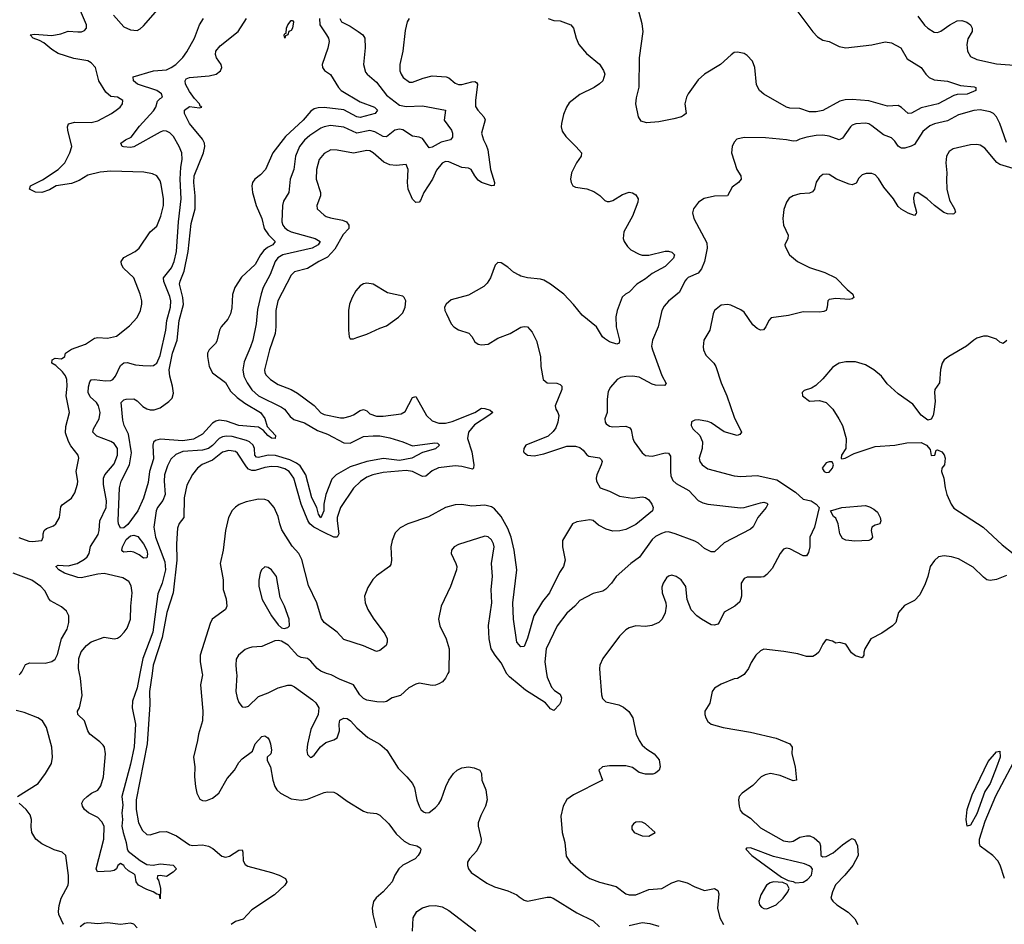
# Model space of a CAD drawing. Header units: inches. Extents: x 2143765 to 2212928, y 878963 to 1017374.
# Tile 192 of 256: x 2186955 to 2192957, y 958471 to 963982. Entities that reach past the tile are written whole.
import ezdxf

# ---------------------------------------------------------------- set-up
doc = ezdxf.new("R2010")
doc.units = ezdxf.units.IN
doc.header["$MEASUREMENT"] = 0
for name, color, linetype in [('C1985', 7, 'Continuous'), ('C1986', 7, 'Continuous'), ('C1995', 7, 'Continuous'), ('C1996', 7, 'Continuous')]:
    doc.layers.add(name, color=color, linetype=linetype)

msp = doc.modelspace()

# ---------------------------------------------------------------- linework, layer by layer
at = {"layer": 'C1985', "color": 5}
for points, elevation in [([(2186952, 959990), (2186959.8, 960000)], 380), ([(2187687.8, 960000), (2187670, 959911.8), (2187642.5, 959830), (2187640.5, 959790), (2187660.4, 959690), (2187651.6, 959551.6), (2187630, 959447.3), (2187578.2, 959250), (2187583.4, 959196.6), (2187576.9, 959150), (2187580.9, 959110), (2187577.7, 959070), (2187585.2, 959030), (2187604.2, 958970), (2187610.2, 958930.2), (2187616.9, 958916.9), (2187690, 958859.3), (2187730, 958836.2), (2187768.6, 958831.4), (2187810, 958840.5), (2187890, 958830.6), (2187911.3, 958810), (2187890, 958788), (2187850, 958762), (2187810, 958768), (2187794, 958766), (2187792, 958750), (2187801, 958741), (2187813.4, 958690), (2187810, 958626), (2187806, 958650), (2187790, 958654), (2187769.3, 958670), (2187730, 958682.8), (2187678.4, 958710), (2187665.2, 958730), (2187658, 958770), (2187650, 958779.6), (2187618, 958798), (2187596.3, 958816.3), (2187590, 958829), (2187570, 958842), (2187552, 958830), (2187544.7, 958810), (2187530, 958799), (2187510, 958794), (2187429.3, 958790), (2187420.9, 958810), (2187466.6, 958990), (2187469.2, 959070), (2187455.3, 959095.3), (2187430, 959121.5), (2187373.2, 959150), (2187349, 959170), (2187337.2, 959190), (2187332.7, 959210), (2187344.5, 959230), (2187365.1, 959250), (2187392.3, 959270), (2187430, 959288.9), (2187450, 959314.4), (2187465, 959370), (2187476.9, 959510), (2187471.3, 959550), (2187463.1, 959563.1), (2187443.5, 959583.5), (2187381.6, 959630), (2187369.7, 959650), (2187349.5, 959710), (2187309.2, 959750), (2187306.6, 959770), (2187319.3, 959790), (2187335.1, 959864.9), (2187324.5, 959970), (2187318.5, 960000)], 360), ([(2187761.5, 960000), (2187745.8, 959890), (2187747.7, 959810), (2187730.8, 959570), (2187665.3, 959230), (2187665.6, 959170), (2187679.8, 959090), (2187702.7, 959042.7), (2187730, 959017.7), (2187750, 959016.5), (2187806.3, 959033.7), (2187850, 959036.6), (2187910.1, 959010.1), (2187990, 958956.2), (2188010, 958952.2), (2188070, 958956.1), (2188106.6, 958946.6), (2188132.5, 958932.5), (2188186.3, 958886.3), (2188210, 958879.8), (2188233.2, 958886.8), (2188290, 958922.3), (2188310, 958924), (2188314.9, 958910), (2188317.5, 958857.5), (2188330, 958835.8), (2188344.8, 958824.8), (2188490, 958786.3), (2188537.3, 958770), (2188574.9, 958750), (2188582.4, 958730), (2188570.3, 958710), (2188508.7, 958650), (2188370, 958558.8), (2188317.3, 958502.7), (2188270, 958488), (2188243.6, 958470)], 380), ([(2188067.6, 960000), (2188069.4, 959990), (2188056.6, 959930), (2188070.2, 959770), (2188069.2, 959710), (2188044.7, 959630), (2188039.1, 959590), (2188014.4, 959490), (2188023.2, 959430), (2188020.2, 959370), (2188026, 959310), (2188034, 959270), (2188053.7, 959233.7), (2188070, 959224.7), (2188090, 959223.9), (2188130, 959239.7), (2188168.7, 959270), (2188220.3, 959359.7), (2188263.1, 959410), (2188290, 959457.7), (2188310, 959479.6), (2188374.6, 959525.4), (2188390, 959571.5), (2188430, 959614.9), (2188450, 959619.5), (2188466.9, 959606.9), (2188474.8, 959594.8), (2188483.9, 959570), (2188490, 959532), (2188485.3, 959510), (2188463.8, 959490), (2188463.9, 959470), (2188483.5, 959430), (2188498, 959350), (2188510.1, 959310.1), (2188522.4, 959290), (2188544.9, 959270), (2188610, 959235.6), (2188670, 959228.4), (2188710, 959233.4), (2188810, 959274.7), (2188830, 959279), (2188870, 959275.8), (2188890, 959266.7), (2188950, 959220.8), (2189050, 959160.9), (2189072.3, 959152.3), (2189130, 959146.3), (2189150, 959135.3), (2189203.9, 959083.9), (2189250, 959023.1), (2189298.5, 958978.5), (2189330, 958959), (2189376, 958950), (2189396.1, 958936.1), (2189399.5, 958930), (2189396.5, 958910), (2189383.7, 958890), (2189364.4, 958870), (2189289.3, 958830.7), (2189266.4, 958810), (2189242, 958770), (2189225.5, 958730), (2189170.4, 958670), (2189127.1, 958632.9), (2189110.4, 958610), (2189104.2, 958570), (2189107.2, 958530), (2189128.4, 958450)], 420), ([(2188277, 960000), (2188278, 959990), (2188271.8, 959890), (2188279.5, 959850), (2188290, 959822.8), (2188310, 959796.3), (2188330, 959794.9), (2188350, 959800.4), (2188410, 959858.7), (2188470, 959881.7), (2188530, 959912.6), (2188590, 959927.6), (2188610, 959927.2), (2188630, 959917.6), (2188739.7, 959839.7), (2188759.6, 959819.6), (2188777.3, 959790), (2188774.8, 959750), (2188730, 959659), (2188708.3, 959568.3), (2188704.9, 959530), (2188710, 959504.7), (2188716.8, 959496.8), (2188728.2, 959488.2), (2188734, 959490), (2188750, 959500.7), (2188788.1, 959551.9), (2188820.7, 959579.3), (2188870, 959595.5), (2188890, 959607.3), (2188904.5, 959650), (2188901.2, 959690), (2188906, 959714), (2188930, 959726.8), (2188950, 959724), (2188970.4, 959710.4), (2189010, 959667.3), (2189077.3, 959610), (2189150, 959567.7), (2189191.7, 959531.7), (2189262.4, 959422.4), (2189315.5, 959370), (2189348.9, 959328.9), (2189362.3, 959302.3), (2189376, 959230), (2189388.9, 959190), (2189400.4, 959170), (2189416.2, 959156.2), (2189430, 959150.4), (2189450, 959152.4), (2189490, 959183.7), (2189510, 959206), (2189524.2, 959230), (2189551.5, 959310), (2189571.5, 959350), (2189599.6, 959390), (2189622, 959410), (2189650, 959425.3), (2189690, 959430.3), (2189724.9, 959424.9), (2189758.8, 959410), (2189770.6, 959390), (2189770.8, 959350), (2189795.5, 959290), (2189804.4, 959230), (2189794.9, 959190), (2189765.8, 959134.2), (2189750.2, 959090), (2189749.1, 959069.1), (2189767.4, 958990), (2189765.7, 958970), (2189740.7, 958919.3), (2189695.8, 958870), (2189685.3, 958850), (2189683.7, 958830), (2189690.4, 958810), (2189707.2, 958787.2), (2189801.4, 958721.4), (2189850, 958698.9), (2189930, 958676), (2189984.9, 958650), (2190000, 958639.1)], 440), ([(2189565.5, 960000), (2189550.3, 959969.7), (2189531.5, 959948.5), (2189510, 959935.6), (2189490, 959927.8), (2189470, 959926.3), (2189390, 959939.8), (2189370, 959935.1), (2189327.3, 959912.7), (2189275.2, 959864.8), (2189224.7, 959850), (2189190.5, 959829.5), (2189174.9, 959825.1), (2189132.5, 959827.5), (2189070, 959837.6), (2189050, 959847.3), (2189028.7, 959868.7), (2188989.3, 959930), (2188904, 959964), (2188852.7, 959990), (2188825.1, 960000)], 440), ([(2190000, 959929.2), (2189939.7, 959979.7), (2189923, 960000)], 440), ([(2186942, 959250), (2187066.4, 959330), (2187112.1, 959390), (2187148.4, 959450), (2187154.3, 959490), (2187149.7, 959550), (2187118, 959670), (2187093.3, 959710), (2187065.6, 959730), (2186981.8, 959761.8), (2186933.4, 959773.4)], 380), ([(2187220.8, 958470), (2187194, 958530), (2187190.9, 958550), (2187195.2, 958584.8), (2187208.3, 958630), (2187249.3, 958709.3), (2187252.3, 958727.7), (2187251.9, 958768.1), (2187236.3, 958890), (2187212.7, 958910), (2187164.8, 958924.8), (2187090, 958961), (2187052.8, 958990), (2187028.6, 959030), (2187024.4, 959064.4), (2187026.2, 959110), (2187018, 959138), (2186994.3, 959170), (2186951, 959210)], 380), ([(2189348.4, 958430), (2189353.3, 958510), (2189375.1, 958550), (2189410, 958572.4), (2189450, 958583.1), (2189490, 958586.7), (2189530, 958577), (2189570, 958555.3), (2189734.4, 958430)], 420), ([(2187670, 958449.6), (2187650, 958471.9), (2187630, 958477.8), (2187569.3, 958470.7), (2187490, 958479.3), (2187430, 958474.2), (2187370, 958479.4), (2187350, 958475.7), (2187324.1, 958455.9)], 380)]:
    msp.add_lwpolyline(points, dxfattribs=dict(at, elevation=elevation))
at = {"layer": 'C1986', "color": 5}
for points, elevation in [([(2187526.4, 964010), (2187590, 963938.4), (2187630, 963919.5), (2187670, 963917.1), (2187690, 963926), (2187710, 963944.9), (2187810, 964059.5)], 380), ([(2186950, 960827.2), (2187010, 960806), (2187030, 960803.5), (2187089.2, 960810), (2187097.6, 960830), (2187097.4, 960850), (2187103.6, 960870), (2187118.2, 960881.8), (2187161.2, 960898.8), (2187175.8, 960910), (2187196.9, 960950), (2187205, 961015), (2187213, 961027), (2187270, 961066.7), (2187290, 961099.1), (2187307.7, 961152.3), (2187308.7, 961170), (2187298.5, 961230), (2187314.3, 961310), (2187311.2, 961330), (2187266.6, 961386.6), (2187252.2, 961412.2), (2187234.7, 961465.3), (2187235.7, 961504.3), (2187258.5, 961590), (2187238.7, 961690), (2187244.2, 961750), (2187241.1, 961790), (2187232.9, 961812.9), (2187216.4, 961836.4), (2187174.9, 961874.9), (2187149.7, 961890), (2187152, 961910), (2187170, 961920.3), (2187210, 961916.4), (2187229.4, 961930), (2187234.7, 961950), (2187270, 961974.3), (2187355.6, 962004.4), (2187410, 962041.3), (2187430, 962045.7), (2187490, 962041.8), (2187544.9, 962055.1), (2187623.2, 962116.8), (2187671.3, 962168.7), (2187690.8, 962210), (2187698.2, 962250), (2187698.2, 962270), (2187688.9, 962310), (2187650.7, 962410), (2187587.5, 962467.5), (2187576.1, 962490), (2187574.2, 962510), (2187590, 962532.6), (2187658.9, 962570), (2187682.6, 962590), (2187749.8, 962690.2), (2187790, 962723.8), (2187815.6, 962784.4), (2187830.4, 962849.6), (2187832.2, 962890), (2187817.3, 962977.3), (2187810, 962999.5), (2187791.3, 963030), (2187763.9, 963043.9), (2187712.4, 963052.4), (2187510, 963059.2), (2187446.2, 963053.8), (2187370, 963034.1), (2187317, 963003), (2187270, 962983.7), (2187177.1, 962970), (2187135.4, 962944.6), (2187090, 962929.9), (2187051.6, 962931.6), (2187014, 962950), (2187019.6, 962970), (2187092.7, 963007.3), (2187189.8, 963070), (2187230.7, 963110), (2187260.7, 963170), (2187271.8, 963210), (2187247.4, 963310), (2187245.4, 963330), (2187251.4, 963348.6), (2187290, 963357.7), (2187390, 963355.8), (2187430, 963365.8), (2187514, 963410), (2187542, 963430), (2187566.6, 963450), (2187580.9, 963470), (2187582.7, 963490), (2187550, 963509.4), (2187510, 963515.1), (2187479.6, 963539.6), (2187436.1, 963610), (2187417.3, 963690), (2187390, 963719.8), (2187370, 963730.6), (2187285.6, 963745.6), (2187190, 963777), (2187150, 963801), (2187101.7, 963841.7), (2187076.2, 963856.2), (2187036, 963870), (2187019, 963890), (2187045.7, 963894.3), (2187150, 963885), (2187205, 963895), (2187250, 963911.3), (2187310, 963907.2), (2187331.5, 963908.5), (2187350, 963915.8), (2187362, 963930), (2187362.3, 963950), (2187319.8, 964050)], 380), ([(2187318.5, 960000), (2187312.5, 960030), (2187315.2, 960090), (2187330, 960131.5), (2187360.9, 960170), (2187390, 960192.1), (2187470, 960219.6), (2187530, 960210.4), (2187550, 960214), (2187570, 960226), (2187592.4, 960250), (2187610, 960274.9), (2187631, 960330), (2187631.7, 960410), (2187641.1, 960490), (2187633.9, 960533.9), (2187619.2, 960559.2), (2187582.5, 960582.5), (2187470, 960607.9), (2187430, 960604), (2187330, 960582.5), (2187310, 960583.2), (2187228.3, 960610), (2187193, 960630), (2187175.6, 960650), (2187190, 960658.5), (2187250, 960654.2), (2187305.4, 960670), (2187350, 960696.3), (2187366.6, 960710), (2187378.5, 960730), (2187386.5, 960773.5), (2187433.2, 960846.8), (2187438.8, 960870), (2187442.2, 960930), (2187481.2, 961010), (2187483.6, 961050), (2187465.2, 961150), (2187465.4, 961190), (2187474.1, 961210), (2187530, 961277.3), (2187550.9, 961330), (2187549.9, 961370), (2187530, 961400.3), (2187510, 961413.4), (2187425.5, 961445.5), (2187401.4, 961470), (2187404.4, 961490), (2187439.5, 961550), (2187444.5, 961590), (2187435.7, 961630), (2187422.9, 961650), (2187384.4, 961684.4), (2187372, 961710), (2187373.7, 961746.3), (2187383.2, 961776.8), (2187390, 961787.7), (2187408.9, 961791.1), (2187478.3, 961781.7), (2187510, 961784.5), (2187521.6, 961790), (2187538.5, 961810), (2187570, 961875.5), (2187590, 961892.7), (2187610, 961893.2), (2187660.3, 961880.3), (2187705.3, 961874.7), (2187750, 961873.1), (2187770, 961875.3), (2187778.8, 961881.2), (2187790, 961890.4), (2187810, 961937.1), (2187846.1, 962090), (2187851.6, 962150), (2187873.5, 962230), (2187875.8, 962270), (2187870, 962295.3), (2187833.8, 962386.2), (2187832, 962410), (2187880.7, 962470), (2187896.7, 962510), (2187911.2, 962570), (2187921.8, 962750), (2187938.1, 962890), (2187932.3, 963010), (2187937, 963083), (2187945.6, 963130), (2187943.4, 963170), (2187927.4, 963210), (2187891.5, 963270), (2187870, 963292.1), (2187850, 963303.5), (2187830, 963304.1), (2187810, 963297.8), (2187650, 963207.9), (2187630, 963202.8), (2187587.4, 963207.4), (2187579.5, 963210), (2187571.6, 963230), (2187599.5, 963250), (2187634, 963266), (2187685.7, 963334.3), (2187770, 963426.3), (2187784, 963450), (2187794.9, 963485.1), (2187810, 963501.3), (2187826, 963510), (2187819.6, 963530), (2187789.8, 963549.8), (2187673.6, 963590), (2187648.7, 963610), (2187645.8, 963634.2), (2187770, 963670.2), (2187850, 963677.3), (2187878.7, 963690), (2187905.8, 963710), (2187950, 963752.3), (2187974.5, 963785.5), (2188020.7, 963870), (2188049.8, 963950), (2188075.8, 963990)], 360), ([(2188782.6, 963990), (2188783.5, 963950), (2188825.8, 963890), (2188836.9, 963870), (2188840.7, 963850), (2188832.3, 963807.7), (2188797.6, 963710), (2188800.5, 963690), (2188813.4, 963673.4), (2188850, 963647.2), (2188897.3, 963570), (2188914.7, 963550), (2189030, 963482.1), (2189118.2, 963450), (2189135.9, 963430), (2189121.1, 963410), (2189030, 963385.4), (2189009.3, 963389.3), (2188930, 963433.3), (2188810, 963447.5), (2188774, 963446), (2188750, 963439.6), (2188730, 963425.7), (2188682.3, 963370), (2188574.4, 963270), (2188498.2, 963170), (2188453.8, 963070), (2188422.7, 963037.3), (2188387.4, 963010), (2188374.3, 962990), (2188370.3, 962970), (2188374, 962930), (2188396.8, 962850), (2188431.5, 962770), (2188445.9, 962710), (2188471.4, 962671.4), (2188512.9, 962630), (2188498.7, 962610), (2188465, 962595), (2188443.1, 962576.9), (2188423, 962550), (2188391, 962490), (2188307.2, 962412.8), (2188266.7, 962350), (2188251.1, 962308.9), (2188247.7, 962227.7), (2188239.8, 962190), (2188223.1, 962156.9), (2188182.8, 962110), (2188173, 962090), (2188156.1, 962023.9), (2188149, 962010), (2188109, 961970), (2188099.7, 961950), (2188099.7, 961930), (2188108.8, 961870), (2188130, 961831.6), (2188210, 961771.2), (2188240, 961720), (2188280.7, 961680.7), (2188326.8, 961646.8), (2188423.5, 961590), (2188450, 961552.7), (2188464, 961504), (2188513.6, 961450), (2188512.2, 961430), (2188490, 961431.8), (2188466.3, 961450), (2188440.1, 961480.1), (2188410, 961499.1), (2188290.1, 961509.9), (2188215.8, 961535.8), (2188170, 961542), (2188150, 961536.8), (2188130, 961523.2), (2188070, 961456.3), (2188013.2, 961426.8), (2187950, 961416.2), (2187810, 961426), (2187781.5, 961418.5), (2187770.8, 961409.2), (2187765.8, 961390), (2187770, 961306), (2187746, 961230), (2187736.8, 961163.2), (2187710, 961066.6), (2187675.7, 960990), (2187613.8, 960906.2), (2187590, 960885.8), (2187570, 960884.5), (2187556.9, 960910), (2187554.9, 960930), (2187562.6, 961130), (2187574.2, 961170), (2187625, 961270), (2187636.9, 961343.1), (2187617.5, 961457.5), (2187592.2, 961510), (2187582.4, 961542.4), (2187572.3, 961650), (2187590, 961665.8), (2187602.7, 961670), (2187650, 961671.9), (2187670, 961661.1), (2187705.7, 961625.7), (2187730, 961610.7), (2187750, 961605), (2187774.7, 961605.3), (2187810, 961617), (2187863.3, 961656.7), (2187883.1, 961676.9), (2187893.1, 961706.9), (2187886.5, 961750), (2187869.7, 961809.7), (2187866.2, 961850), (2187886.8, 961950), (2187913.9, 962030), (2187927.6, 962150), (2187953.3, 962246.7), (2187949.2, 962290), (2187929.4, 962370), (2187932.4, 962390), (2187957.2, 962450), (2187980.8, 962570), (2188000.2, 962739.8), (2188024.7, 962830), (2188024.2, 962910), (2188015.4, 962990), (2188017.6, 963030), (2188074.4, 963170), (2188083.2, 963210), (2188081.1, 963230), (2188070, 963254.2), (2187989, 963350), (2187958.5, 963410), (2187959.3, 963430), (2187990, 963452.9), (2188050, 963445.7), (2188064, 963450), (2188055.6, 963455.6), (2188051.3, 963470), (2188021.1, 963501.1), (2187990, 963545.3), (2187966.4, 963590), (2187963.2, 963610), (2187970, 963620.9), (2187990, 963630.9), (2188110, 963639.2), (2188152.3, 963650), (2188179.6, 963670), (2188186, 963690), (2188182.4, 963710), (2188154.7, 963750), (2188148.3, 963770), (2188151.2, 963790), (2188176.3, 963823.7), (2188286.3, 963910), (2188336.9, 963990)], 340), ([(2188906.2, 963990), (2188917, 963970), (2188970, 963942.3), (2189018.3, 963910), (2189045.7, 963890), (2189057.7, 963870), (2189060.2, 963810), (2189050.2, 963710), (2189063.1, 963663.1), (2189072.2, 963650), (2189130, 963600.7), (2189190, 963522.9), (2189270, 963460.7), (2189310, 963452.3), (2189410, 963457.6), (2189550.9, 963430.9), (2189541.8, 963370), (2189586.7, 963310), (2189593.3, 963290), (2189593.4, 963266.6), (2189581.6, 963250), (2189523.5, 963236.5), (2189470, 963206.5), (2189450, 963201.7), (2189410, 963257.4), (2189390, 963265.9), (2189350, 963273), (2189290, 963311.7), (2189270, 963315.3), (2189241.3, 963310), (2189190, 963268.5), (2189170, 963269.8), (2189119.3, 963299.3), (2189090, 963307.7), (2189010, 963290.9), (2188930, 963327.5), (2188850, 963336.8), (2188810, 963329.9), (2188790, 963320.6), (2188722.7, 963277.3), (2188690, 963248.2), (2188660.1, 963210), (2188635.4, 963150), (2188625.5, 963070), (2188603.8, 963010), (2188595, 962930), (2188563.4, 962876.6), (2188556.1, 962850), (2188553, 962750), (2188558.6, 962730), (2188570, 962713.7), (2188590, 962699.8), (2188610.3, 962690), (2188755.8, 962650), (2188786.5, 962630), (2188775, 962610), (2188738.5, 962590), (2188559.7, 962550), (2188528.9, 962531.1), (2188512.8, 962510), (2188481, 962430), (2188439.8, 962350), (2188427.1, 962312.9), (2188404.4, 962215.6), (2188396.4, 962130), (2188375.3, 962030), (2188362.6, 961990), (2188322, 961898), (2188314.4, 961850), (2188321.7, 961810), (2188340.8, 961770), (2188370, 961727.8), (2188410, 961690.8), (2188550, 961622.4), (2188568.8, 961608.8), (2188603.9, 961563.9), (2188626.4, 961546.4), (2188690, 961526.4), (2188770, 961479.3), (2188830, 961457.5), (2188930, 961403.7), (2188970, 961401.4), (2189050, 961443.2), (2189110, 961447.6), (2189150, 961446), (2189210, 961434), (2189290.9, 961410.9), (2189350, 961385.2), (2189485.1, 961405.1), (2189502, 961402), (2189514.4, 961390), (2189490, 961368.2), (2189410, 961344.6), (2189345.5, 961310), (2189270, 961297), (2189172, 961308), (2189070, 961290.3), (2188970, 961258.4), (2188884, 961210), (2188856.5, 961183.5), (2188821.1, 961090), (2188807.8, 961030), (2188809.2, 960990), (2188790, 960948), (2188775.3, 960970), (2188765.7, 961010), (2188735.3, 961070), (2188699.2, 961210), (2188664, 961264), (2188641.3, 961281.3), (2188601.3, 961301.3), (2188513.2, 961326.8), (2188470, 961329.6), (2188410, 961314.2), (2188398, 961318), (2188388.4, 961328.4), (2188385.3, 961370), (2188376.9, 961390), (2188356, 961410), (2188338.2, 961418.2), (2188250, 961442.5), (2188215.9, 961444.1), (2188190, 961439.9), (2188170, 961429.9), (2188130, 961388.9), (2188105, 961370), (2188070, 961360.1), (2187948.4, 961351.6), (2187906.2, 961333.8), (2187875.8, 961304.2), (2187855, 961265), (2187838.3, 961210), (2187835.4, 961170), (2187842.1, 961090), (2187826.9, 961053.1), (2187794.3, 961010), (2187785.9, 960990), (2187772.4, 960890), (2187782.6, 960830), (2187838.7, 960678.7), (2187842.9, 960630), (2187824.1, 960550), (2187796.5, 960483.5), (2187767.2, 960250), (2187705.9, 960090), (2187687.8, 960000)], 360), ([(2189328.2, 963990), (2189316.4, 963970), (2189303.9, 963916.1), (2189291.1, 963790), (2189271.1, 963710), (2189272.4, 963670), (2189280.2, 963650), (2189293.1, 963630), (2189330, 963601.5), (2189350, 963600.7), (2189414.1, 963625.9), (2189470, 963639.3), (2189554.8, 963634.8), (2189570, 963628.9), (2189610, 963595.3), (2189630, 963586.5), (2189650, 963586.4), (2189710, 963603.5), (2189730, 963604.9), (2189738.8, 963598.8), (2189744.9, 963590), (2189732.7, 963490), (2189734.1, 963454.1), (2189746.7, 963430), (2189784.9, 963390), (2189791.5, 963371.5), (2189770.2, 963290), (2189781.6, 963250), (2189798.5, 963218.5), (2189808.3, 963188.3), (2189824.2, 963070), (2189848.9, 962991.1), (2189847, 962973), (2189830, 962969.2), (2189770, 962990.3), (2189750, 963003.5), (2189729, 963030), (2189706.6, 963070), (2189690, 963077), (2189650, 963082.4), (2189570, 963116.3), (2189550, 963117.3), (2189530, 963107.4), (2189494.8, 963065.2), (2189470.1, 963009.9), (2189417.8, 962930), (2189398.7, 962881.3), (2189390.3, 962869.7), (2189370, 962868.3), (2189350, 962889.7), (2189323.6, 962950), (2189318.5, 962990), (2189321.8, 963070), (2189310, 963100.7), (2189250, 963093.9), (2189210, 963097.2), (2189175, 963115), (2189110, 963171.5), (2189090, 963182.3), (2189070, 963185.5), (2188990, 963169.8), (2188890, 963188.2), (2188851, 963189), (2188810, 963167.3), (2188780.7, 963130), (2188763.8, 963070), (2188762.7, 963010), (2188789.1, 962930), (2188788, 962910), (2188766.4, 962850), (2188767.7, 962830), (2188810, 962790.3), (2188823.2, 962783.2), (2188850, 962774.2), (2188921.5, 962761.5), (2188946.7, 962750), (2188961.5, 962730), (2188960.3, 962710), (2188927, 962673), (2188875.3, 962584.7), (2188830, 962536.4), (2188779.1, 962510), (2188710, 962465.9), (2188630, 962445.4), (2188610, 962425.1), (2188528.9, 962270), (2188515.6, 962210), (2188516.8, 962110), (2188512.6, 962070), (2188476.8, 961970), (2188447, 961850), (2188449.3, 961830), (2188456.7, 961816.7), (2188484.4, 961790), (2188530, 961759.4), (2188608.6, 961728.6), (2188647.6, 961707.6), (2188750, 961631), (2188790, 961588.1), (2188810, 961576.8), (2188910, 961556.8), (2188930, 961556.6), (2188970, 961566.4), (2188990, 961574.2), (2189030, 961602), (2189050, 961607.1), (2189070, 961600.2), (2189090, 961580.2), (2189130, 961567), (2189170, 961566.4), (2189280, 961580), (2189304.4, 961595.6), (2189350, 961679.5), (2189370, 961686), (2189434.4, 961570), (2189470, 961539.2), (2189510, 961524.8), (2189550, 961523.9), (2189590, 961534.5), (2189729.8, 961590), (2189770, 961615.1), (2189790, 961613.5), (2189822.7, 961602.7), (2189838.9, 961590), (2189815.3, 961570), (2189726.2, 961513.8), (2189691.5, 961470), (2189684.2, 961430), (2189710.8, 961350), (2189723.1, 961270), (2189721.1, 961250), (2189715.2, 961244.8), (2189650, 961259.9), (2189610, 961264), (2189507.7, 961252.3), (2189470, 961234.2), (2189430, 961202), (2189410, 961198.6), (2189350, 961230.3), (2189310, 961236.2), (2189170, 961223), (2189108.2, 961210), (2189070, 961195), (2189031.9, 961168.1), (2188990, 961127.7), (2188910, 961009.7), (2188890.1, 960950), (2188889.2, 960930), (2188900.9, 960850), (2188890, 960828.9), (2188870, 960829.1), (2188810, 960857.5), (2188747, 960890), (2188722.4, 960910), (2188710.4, 960930.4), (2188671.3, 961031.3), (2188626.5, 961190), (2188596.7, 961230), (2188570, 961246.5), (2188530, 961257.2), (2188490, 961259.5), (2188450, 961254), (2188390, 961235.1), (2188370, 961235.4), (2188350, 961244), (2188337.3, 961257.3), (2188282.4, 961342.4), (2188270, 961351.7), (2188230, 961357.4), (2188190, 961347.3), (2188130, 961298.7), (2188067.2, 961272.8), (2188037.8, 961250), (2188008.5, 961211.5), (2187974.1, 961145.9), (2187956.8, 961070), (2187955.2, 960950), (2187927, 960913), (2187916.5, 960883.5), (2187909.6, 960790), (2187911.9, 960690), (2187889.7, 960490), (2187851.6, 960370), (2187822.2, 960217.8), (2187768.6, 960050), (2187761.5, 960000)], 380), ([(2190000, 962425.1), (2189964.2, 962444.2), (2189930, 962474.7), (2189890, 962500.7), (2189870, 962502.7), (2189852.7, 962487.3), (2189825.3, 962410), (2189803.6, 962376.4), (2189783.6, 962356.4), (2189690, 962304.7), (2189585.1, 962274.9), (2189554, 962250), (2189544.9, 962230), (2189546.9, 962210), (2189555.8, 962190), (2189585.4, 962130), (2189600.7, 962110), (2189630, 962093.1), (2189691.8, 962071.8), (2189710, 962052.4), (2189730, 962018.7), (2189750, 962006), (2189770, 962002.2), (2189810, 962005.5), (2189870, 962042), (2189944.5, 962070), (2190000, 962102.8)], 420), ([(2190000, 960174), (2189986, 960190), (2189963.9, 960330), (2189960.4, 960430), (2189984.3, 960630), (2189969.9, 960750.1), (2189949.6, 960830), (2189930, 960881.8), (2189890, 960956.1), (2189850, 961002.8), (2189830, 961015.4), (2189790, 961024.6), (2189710, 961018.3), (2189650, 961029), (2189610, 961025.8), (2189550.1, 961009.9), (2189445.9, 960954.1), (2189320.7, 960910), (2189273.7, 960886.3), (2189244.4, 960855.6), (2189224.9, 960810), (2189216.9, 960770), (2189221.5, 960690), (2189216.4, 960663.6), (2189208.2, 960650), (2189130, 960594.8), (2189107.7, 960572.3), (2189076.3, 960523.7), (2189057.5, 960470), (2189059.7, 960430), (2189076.3, 960390), (2189110, 960335.6), (2189181.1, 960241.1), (2189195.2, 960210), (2189195.2, 960190), (2189188.2, 960170), (2189150, 960138.8), (2189130, 960133.1), (2189050, 960167.7), (2188930, 960206), (2188890.8, 960250), (2188809.8, 960310), (2188793.9, 960333.9), (2188766.5, 960430), (2188714.3, 960534.3), (2188674.5, 960694.5), (2188655.5, 960730), (2188615.4, 960775.4), (2188553.6, 960873.6), (2188539.6, 960910), (2188530, 960956.3), (2188505, 961010), (2188470.9, 961050), (2188450, 961058.6), (2188410, 961060.2), (2188334.9, 961045.1), (2188292.2, 961027.8), (2188270, 961013), (2188250, 960991.2), (2188228.5, 960950), (2188210.2, 960870.2), (2188195.5, 960750), (2188176.6, 960670), (2188195.8, 960570), (2188195.6, 960510), (2188213.4, 960453.4), (2188216.9, 960410), (2188210, 960389.7), (2188127.9, 960330), (2188115.8, 960304.2), (2188054, 960110), (2188055.1, 960070), (2188067.6, 960000)], 420), ([(2189923, 960000), (2189921.6, 960001.6), (2189890, 960065.1), (2189853.3, 960110), (2189828.2, 960150), (2189816, 960210), (2189812.4, 960292.4), (2189833, 960430), (2189828.9, 960510), (2189835.9, 960590), (2189830.7, 960670), (2189846.8, 960770), (2189843.1, 960790), (2189830, 960814.3), (2189810, 960832.3), (2189790, 960836.4), (2189630, 960785.1), (2189604, 960770), (2189587.7, 960750), (2189584.9, 960730), (2189613.4, 960670), (2189619.1, 960650), (2189618, 960630), (2189580.4, 960530), (2189523.1, 960410), (2189507.7, 960330), (2189516.2, 960290), (2189554.9, 960210), (2189572, 960150), (2189570.5, 960010), (2189565.5, 960000)], 440), ([(2186959.8, 960000), (2186967.6, 960010), (2186990, 960053.7), (2187016.2, 960063.8), (2187110, 960061.1), (2187150, 960071.7), (2187170, 960085.6), (2187186, 960114), (2187210.5, 960209.5), (2187243.7, 960270), (2187255.2, 960310), (2187254.6, 960350), (2187239.3, 960379.3), (2187210, 960404.4), (2187142.2, 960442.2), (2187130, 960458), (2187110, 960501.6), (2187084.4, 960530), (2187028.1, 960568.1), (2186915.6, 960610)], 380), ([(2188825.1, 960000), (2188790, 960012.8), (2188768.7, 960028.7), (2188730, 960074.5), (2188710, 960089.5), (2188670, 960097), (2188650, 960106.6), (2188591.3, 960171.3), (2188550, 960195.1), (2188530, 960200.9), (2188510, 960198), (2188430, 960162.9), (2188370, 960159.6), (2188350, 960154), (2188330, 960144.5), (2188289.1, 960110.9), (2188273.5, 960086.5), (2188271.7, 960050), (2188277, 960000)], 440)]:
    msp.add_lwpolyline(points, dxfattribs=dict(at, elevation=elevation))
for points, elevation in [([(2188570, 963868.7), (2188567.2, 963887.2), (2188570, 963898), (2188579, 963901), (2188581.6, 963930), (2188589.7, 963950), (2188610, 963977.3), (2188618, 963978), (2188624.7, 963970), (2188618, 963930), (2188610, 963917), (2188596, 963910), (2188590, 963889.3), (2188575.3, 963884.7)], 320), ([(2189070, 962376), (2189050, 962372.3), (2189030, 962360.5), (2189003.6, 962330), (2188981.5, 962290), (2188964.4, 962250), (2188958, 962210), (2188958.9, 962090), (2188963.8, 962050), (2188970, 962038.8), (2188990, 962038), (2189010, 962045.3), (2189070, 962065.7), (2189150, 962103.7), (2189190, 962117), (2189264.5, 962170), (2189290, 962196.3), (2189304.2, 962230), (2189309.5, 962270), (2189299.3, 962290), (2189290, 962297), (2189197.3, 962317.3), (2189110, 962371.1)], 420), ([(2187710, 960702.6), (2187682.8, 960722.8), (2187650, 960738.7), (2187630, 960741.4), (2187590, 960737.4), (2187582.4, 960742.4), (2187577.4, 960750), (2187582, 960770), (2187603.7, 960816.3), (2187630, 960836.9), (2187650, 960841.3), (2187674.3, 960834.3), (2187708.4, 960790), (2187729.1, 960750), (2187732.9, 960727.1), (2187730, 960703.7)], 340), ([(2188450, 960649.4), (2188428.4, 960630), (2188420.3, 960610), (2188413, 960567), (2188411.8, 960530), (2188433.4, 960450), (2188488.7, 960350), (2188530, 960294.9), (2188550, 960277.6), (2188566.8, 960273.2), (2188590, 960279.1), (2188598.4, 960290), (2188598, 960330), (2188568, 960410), (2188541.6, 960461.6), (2188519.1, 960590), (2188490, 960631.5), (2188470, 960645.1)], 440)]:
    msp.add_lwpolyline(points, close=True, dxfattribs=dict(at, elevation=elevation))
at = {"layer": 'C1995', "color": 5}
for points, elevation in [([(2190166.2, 960000), (2190170, 959976.3), (2190196, 959916), (2190215.3, 959895.3), (2190250, 959873.7), (2190258.4, 959850), (2190253.9, 959826.1), (2190244.9, 959810), (2190210, 959774.2), (2190190, 959784.5), (2190159.7, 959819.7), (2190037.7, 959897.7), (2190000, 959929.2)], 440), ([(2190491.2, 960000), (2190501.3, 959870), (2190506.9, 959846.9), (2190527.4, 959827.4), (2190607.3, 959807.3), (2190634.9, 959794.9), (2190668.6, 959768.6), (2190692.4, 959730), (2190713.4, 959630), (2190730.2, 959590.2), (2190750, 959562), (2190778, 959538), (2190822.8, 959510), (2190853.3, 959473.3), (2190859.5, 959430), (2190852.2, 959410), (2190830, 959391.3), (2190814.3, 959385.7), (2190770, 959385.3), (2190730, 959395.8), (2190690, 959425.6), (2190650, 959436.8), (2190550, 959436.1), (2190506.8, 959430), (2190484.9, 959410), (2190507.3, 959350), (2190330, 959259.6), (2190290, 959231.8), (2190267, 959190), (2190254, 959130), (2190262, 959030), (2190277.6, 958970), (2190286.3, 958886.3), (2190310.4, 958850), (2190406.2, 958766.2), (2190431, 958751), (2190488.4, 958728.4), (2190590, 958701.7), (2190650, 958657.6), (2190670.3, 958650.3), (2190710, 958651.4), (2190790, 958684), (2190870, 958690.2), (2190930, 958723.2), (2190970, 958738.3), (2191024.2, 958724.2), (2191070, 958699.3), (2191130, 958676.4), (2191191, 958690), (2191210, 958677.3), (2191216.5, 958656.5), (2191209.1, 958570), (2191222.4, 958510), (2191244.6, 958470)], 460), ([(2191375.5, 960000), (2191370, 959992.3), (2191330, 959969.4), (2191310, 959966.6), (2191230, 959935.1), (2191190.8, 959910), (2191176.3, 959890), (2191161.1, 959818.9), (2191130.6, 959769.4), (2191130.6, 959750), (2191138, 959730), (2191150, 959707.3), (2191170, 959690.6), (2191242, 959670), (2191410, 959641.6), (2191566.2, 959606.2), (2191650, 959570.6), (2191662.8, 959550), (2191660.7, 959510), (2191682.8, 959430), (2191690.5, 959349.5), (2191670, 959346), (2191590, 959377.6), (2191530.5, 959389.5), (2191498.3, 959381.7), (2191474.8, 959370), (2191422.9, 959317.1), (2191358.8, 959270), (2191341, 959250), (2191336, 959230), (2191341, 959190), (2191347.1, 959167.1), (2191358, 959150), (2191410, 959117.3), (2191470, 959058), (2191610, 958978.9), (2191650, 958973.4), (2191670, 958978.7), (2191710, 959001.6), (2191750, 959010.8), (2191770.8, 959010.8), (2191798.5, 958998.5), (2191830.6, 958970), (2191836.3, 958950), (2191838.8, 958890), (2191850, 958882), (2191870, 958883.7), (2191913.4, 958906.6), (2191970, 958956), (2192010, 958984), (2192030, 958993.4), (2192045.4, 958985.4), (2192061, 958950), (2192066.8, 958890), (2192032.4, 958830), (2191983.9, 958770), (2191927.7, 958712.3), (2191908.7, 958670), (2191898.7, 958630), (2191911.4, 958611.4), (2191935.5, 958590), (2192004.4, 958544.4), (2192044.7, 958504.7), (2192063, 958470)], 480), ([(2192957, 958750), (2192931.3, 958831.3), (2192917.7, 958857.7), (2192887, 958890), (2192810, 958947), (2192804.9, 958964.9), (2192805.7, 958990), (2192840.1, 959099.9), (2192906, 959254), (2193050, 959526)], 480), ([(2190000, 958639.1), (2190030, 958617.6), (2190050, 958612), (2190170, 958636), (2190190, 958636), (2190206.8, 958630), (2190350, 958540.3), (2190450, 958491.5), (2190490, 958456.5)], 440), ([(2190670, 958463.5), (2190750, 958481.9), (2190796.1, 958476.1), (2190850, 958459.6)], 440)]:
    msp.add_lwpolyline(points, dxfattribs=dict(at, elevation=elevation))
at = {"layer": 'C1995', "color": 5, "elevation": 480}
for points in [[(2192730, 959069), (2192723.6, 959110), (2192729.5, 959170), (2192760.1, 959259.9), (2192857.5, 959462.5), (2192910, 959522), (2192930, 959526), (2192931.9, 959490), (2192910, 959427.6), (2192870.1, 959330), (2192839, 959281), (2192790, 959144.2), (2192750, 959074.5)], [(2190730, 959095.6), (2190710, 959093.6), (2190695.9, 959084.1), (2190686.8, 959070), (2190686, 959050), (2190701, 959030), (2190750, 959010.7), (2190790, 959008), (2190828, 959030), (2190770, 959082.7), (2190750, 959093.6)], [(2191410, 958936.1), (2191384.2, 958935.8), (2191382, 958930), (2191418.4, 958890), (2191598.2, 958758.2), (2191638.3, 958738.3), (2191670, 958731.6), (2191684.1, 958724.1), (2191730, 958728.5), (2191756.8, 958743.2), (2191781.5, 958770), (2191787.8, 958807.8), (2191780.3, 958820.3), (2191768, 958828), (2191739.3, 958839.3), (2191550, 958884.9)], [(2191550, 958729.7), (2191530, 958724.7), (2191506.7, 958710), (2191472.4, 958650), (2191460.4, 958610), (2191463.8, 958590), (2191475.6, 958575.6), (2191490, 958566.7), (2191510, 958565.7), (2191565.1, 958590), (2191608, 958630), (2191636.3, 958670), (2191644.5, 958690), (2191633.6, 958713.6), (2191606.2, 958726.2)]]:
    msp.add_lwpolyline(points, close=True, dxfattribs=at)
at = {"layer": 'C1996', "color": 5}
for points, elevation in [([(2191698.9, 964030), (2191790, 963908.9), (2191818.4, 963878.4), (2191850, 963857.1), (2191890, 963848.4), (2191950, 963819.6), (2191990, 963810.2), (2192150, 963828.4), (2192230, 963848.2), (2192270, 963842), (2192326.4, 963810), (2192364.6, 963744.6), (2192450, 963691.7), (2192478.7, 963650), (2192498.4, 963630), (2192530, 963616.5), (2192610, 963607.3), (2192690, 963581.6), (2192773.4, 963573.4), (2192784, 963570), (2192783, 963550), (2192730, 963528.9), (2192670, 963526.1), (2192650, 963520.4), (2192553.4, 963470), (2192450, 963445.9), (2192390, 963412.9), (2192370, 963411.1), (2192330, 963447.4), (2192310, 963458.4), (2192244.4, 963455.6), (2192130, 963487.4), (2192030, 963496), (2191986.6, 963493.4), (2191954.3, 963485.7), (2191850, 963429.3), (2191810, 963420.5), (2191770, 963421.3), (2191710, 963441), (2191650, 963443), (2191630, 963448.4), (2191490, 963527.5), (2191465.4, 963550), (2191445.2, 963585.2), (2191436.9, 963690), (2191421.1, 963730), (2191390, 963763.7), (2191370, 963775.4), (2191330, 963784.4), (2191310, 963781.3), (2191291.1, 963768.9), (2191227.2, 963710), (2191130, 963649.8), (2191090, 963615.3), (2191030, 963531.1), (2191020.2, 963510), (2191009.4, 963470), (2191016.5, 963410), (2191001.9, 963398.1), (2190988.5, 963390), (2190942.3, 963377.7), (2190850, 963360.4), (2190774.7, 963354.7), (2190743.9, 963363.9), (2190727.2, 963390), (2190710.5, 963470), (2190714.1, 963505.9), (2190730.7, 963570.7), (2190732.4, 963750), (2190756.1, 963910), (2190750, 963957.2), (2190717.7, 964070)], 420), ([(2192430, 964004.4), (2192470, 963948), (2192490, 963930.5), (2192530, 963906.7), (2192550, 963904.9), (2192570, 963912.2), (2192625.1, 963950), (2192670, 963974.3), (2192696.9, 963976.9), (2192727.7, 963967.7), (2192750.2, 963950.2), (2192761.3, 963930), (2192760.3, 963910), (2192734.8, 963865.2), (2192728.2, 963831.8), (2192732.6, 963790), (2192750, 963757), (2192790, 963739), (2192910, 963713.6), (2193043.7, 963703.7)], 440), ([(2190176, 963990), (2190210, 963978), (2190250, 963974.4), (2190314.9, 963950), (2190330.2, 963930.2), (2190346.3, 963870), (2190363.1, 963830), (2190410, 963775.3), (2190490, 963710.4), (2190513.1, 963673.1), (2190521.1, 963650), (2190510.4, 963610), (2190489.1, 963590.9), (2190457.3, 963570), (2190370, 963526.6), (2190304.6, 963475.4), (2190287, 963450), (2190270, 963404), (2190257.6, 963350), (2190256.4, 963330), (2190262, 963302), (2190283, 963270), (2190347.8, 963207.8), (2190378.4, 963170), (2190377.6, 963150), (2190348.7, 963110), (2190318.3, 963050), (2190311.6, 963010), (2190316, 962990), (2190327.2, 962970), (2190342, 962962), (2190410.9, 962950.9), (2190454.5, 962934.5), (2190491.4, 962911.4), (2190521.5, 962881.5), (2190535.3, 962875.3), (2190550, 962873.7), (2190570, 962880.3), (2190630, 962917.4), (2190670, 962932), (2190690, 962928.2), (2190710, 962915.5), (2190724.4, 962890), (2190723.1, 962870), (2190690, 962784.5), (2190637.3, 962690), (2190632.6, 962650), (2190639.6, 962630), (2190660.5, 962600.5), (2190681, 962581), (2190730, 962554.3), (2190750, 962548.4), (2190790, 962548.5), (2190890, 962571.5), (2190910, 962571.8), (2190930, 962564.9), (2190946.4, 962550), (2190940.3, 962530), (2190890, 962478.5), (2190810, 962436.8), (2190770, 962403.7), (2190716, 962370), (2190670, 962322), (2190647.3, 962310), (2190627.7, 962292.3), (2190595.8, 962210), (2190588.9, 962171.1), (2190590.8, 962110), (2190610.2, 962029.8), (2190608.6, 962011.4), (2190594.1, 962005.9), (2190550, 962019.2), (2190519.4, 962039.4), (2190508.3, 962050), (2190470, 962110.8), (2190383, 962183), (2190330, 962248), (2190271.2, 962310), (2190190, 962371.9), (2190150, 962396.1), (2190130, 962401.5), (2190050, 962409.8), (2190010, 962419.8), (2190000, 962425.1)], 420), ([(2192970, 963234.8), (2192930, 963349.8), (2192910, 963390.8), (2192891.2, 963411.2), (2192870, 963421.3), (2192810, 963432.8), (2192770, 963428.2), (2192678.5, 963401.5), (2192610, 963365), (2192531.9, 963348.1), (2192503.6, 963336.4), (2192459.1, 963300.9), (2192410, 963221.7), (2192389.4, 963210.6), (2192350, 963200.3), (2192330, 963198.8), (2192322.7, 963202.7), (2192310, 963212.3), (2192290, 963242.7), (2192270, 963261.8), (2192220.5, 963280.5), (2192150, 963335.6), (2192130, 963347.3), (2192110, 963351.9), (2192052.6, 963347.4), (2192030, 963338.9), (2192018.4, 963330), (2191970, 963260.7), (2191950, 963251.2), (2191890, 963273.5), (2191850, 963278.5), (2191810, 963276.8), (2191753.4, 963266.6), (2191710, 963254.7), (2191690, 963244.2), (2191670, 963241.3), (2191630, 963249.6), (2191501.7, 963261.7), (2191370, 963264.5), (2191326, 963254), (2191310, 963235.3), (2191297.3, 963210), (2191294, 963170), (2191325.5, 963070), (2191350.4, 963030), (2191353, 963010), (2191337.3, 962990), (2191298, 962962), (2191270.3, 962909.7), (2191190, 962908), (2191127.3, 962892.7), (2191093.4, 962870), (2191062, 962830), (2191055.5, 962804.5), (2191063.7, 962770), (2191142.9, 962622.9), (2191144.7, 962590), (2191129.2, 962510), (2191110, 962463.5), (2191090, 962437.1), (2191030, 962410.7), (2191018.9, 962401.1), (2191008.5, 962390), (2190977.1, 962322.9), (2190910, 962268.2), (2190883.6, 962236.4), (2190869.2, 962210), (2190846.3, 962110), (2190811.6, 962030), (2190806.9, 961993.1), (2190812.4, 961970), (2190870, 961815.5), (2190894.6, 961765.4), (2190885.5, 961754.5), (2190830, 961755.6), (2190810, 961761.4), (2190730, 961803.7), (2190690, 961810.8), (2190650, 961808.2), (2190618.3, 961801.7), (2190597.3, 961790), (2190556.7, 961743.3), (2190542.8, 961717.2), (2190534.9, 961670), (2190534.9, 961590), (2190522.4, 961550), (2190524.4, 961530), (2190530, 961520.7), (2190550, 961505.7), (2190570, 961502.7), (2190650, 961506.5), (2190674.8, 961494.8), (2190682.7, 961482.7), (2190691.4, 961430), (2190699.6, 961410), (2190750, 961343.7), (2190770, 961327.4), (2190810, 961322.6), (2190890, 961343.2), (2190910, 961341.2), (2190922.3, 961322.3), (2190920.9, 961230), (2190924.3, 961204.3), (2190935.5, 961175.5), (2190955.9, 961155.9), (2191033.9, 961113.9), (2191090, 961052.7), (2191118.2, 961038.2), (2191150.2, 961030.2), (2191347.9, 961007.9), (2191370, 961010.2), (2191470, 961039.3), (2191490, 961042.4), (2191510, 961035.8), (2191514.6, 961030), (2191506, 961010), (2191454.9, 960950), (2191426.6, 960893.4), (2191410, 960878.7), (2191250, 960795.6), (2191190, 960740.9), (2191179.9, 960740.1), (2191170, 960739.5), (2191130, 960760.5), (2191092.9, 960792.9), (2191070, 960805.3), (2190950, 960850.9), (2190910, 960861.8), (2190890, 960860.8), (2190867.3, 960852.7), (2190830, 960833.1), (2190810, 960815.4), (2190732.1, 960707.9), (2190680.3, 960670), (2190590.6, 960590), (2190563, 960550), (2190527.6, 960512.4), (2190510, 960501.6), (2190450, 960487), (2190370, 960443.7), (2190339.5, 960410), (2190290, 960366.9), (2190231.3, 960290), (2190163.2, 960150), (2190155.1, 960070), (2190166.2, 960000)], 440), ([(2193010, 963075.4), (2192930, 963100.7), (2192911.1, 963111.1), (2192839, 963199), (2192810, 963218), (2192790, 963222), (2192750, 963219.3), (2192644.7, 963195.3), (2192621.3, 963178.7), (2192604.9, 963150), (2192599.6, 963110), (2192606.3, 963050), (2192603.6, 963010), (2192607.3, 962950), (2192622.4, 962882.4), (2192653.4, 962830), (2192658.7, 962810), (2192650, 962798.4), (2192643.1, 962796.9), (2192610, 962799.1), (2192588.1, 962808.1), (2192531.6, 962850), (2192487.3, 962890), (2192430, 962929.4), (2192410, 962924), (2192402.3, 962897.7), (2192404.2, 962870), (2192420.5, 962810), (2192418.8, 962801.2), (2192410, 962789.4), (2192370, 962803.9), (2192328.1, 962828.1), (2192310, 962844.4), (2192280.7, 962890), (2192222.3, 962962.3), (2192190, 963015.6), (2192170, 963037.6), (2192150, 963045.1), (2192115.2, 963044.8), (2192090, 963036), (2192070, 963017.2), (2192052.8, 962987.2), (2192030, 962976.9), (2192010, 962980.5), (2191934, 963010), (2191890, 963038), (2191870, 963042), (2191850, 963038.4), (2191830, 963022.7), (2191810, 962993.2), (2191799.3, 962950), (2191786.9, 962933.1), (2191770, 962926.3), (2191710, 962920.5), (2191670, 962909.6), (2191645.5, 962894.5), (2191628.4, 962870), (2191613.3, 962826.7), (2191607.2, 962770), (2191610.4, 962730), (2191639.3, 962670), (2191636.3, 962650), (2191619.1, 962610), (2191621.1, 962601.1), (2191647.3, 962550), (2191696.3, 962510), (2191770, 962472), (2191862.6, 962442.6), (2191930.4, 962410), (2191999.1, 962339.1), (2192033.4, 962310), (2192038.8, 962290), (2192030, 962281.2), (2192010, 962277), (2191930, 962284.5), (2191890, 962277.2), (2191881, 962270), (2191877.3, 962230), (2191870.8, 962210), (2191855.8, 962204.2), (2191830, 962199.7), (2191730, 962203.1), (2191640.7, 962179.3), (2191534.7, 962165.3), (2191520.4, 962150), (2191503.8, 962110), (2191488.2, 962091.8), (2191470, 962091.5), (2191450, 962100.5), (2191424.1, 962124.1), (2191370, 962199.7), (2191350, 962214), (2191290, 962242.7), (2191270, 962247.1), (2191230, 962242.4), (2191190.4, 962210), (2191181.3, 962190), (2191161.3, 962090), (2191126, 962030), (2191120.5, 961990), (2191123, 961970), (2191138, 961938), (2191186.8, 961890), (2191198, 961870), (2191230.4, 961770), (2191264.6, 961690), (2191310, 961560.7), (2191355.5, 961470), (2191345.5, 961454.5), (2191328.7, 961450), (2191250, 961472.3), (2191170, 961526), (2191150, 961534.7), (2191090, 961543.7), (2191070, 961542.7), (2191050, 961533.2), (2191047.3, 961510), (2191057.3, 961490), (2191100.7, 961450), (2191117.1, 961410), (2191114.4, 961370), (2191097, 961310), (2191100.3, 961290), (2191114.4, 961270), (2191150, 961245.5), (2191310, 961202.8), (2191350, 961198.6), (2191450, 961204.7), (2191570, 961178), (2191683.6, 961103.6), (2191730, 961061.6), (2191779.1, 961050), (2191810.6, 961030), (2191827.3, 961010), (2191799.1, 960890), (2191770.4, 960830), (2191770.3, 960770), (2191763.1, 960736.9), (2191750, 960716), (2191730, 960716.2), (2191650, 960758.3), (2191630, 960763.5), (2191610, 960756.9), (2191590.3, 960730), (2191540.8, 960639.2), (2191510, 960601.3), (2191490, 960588.3), (2191474.8, 960585.2), (2191390, 960585.7), (2191370, 960576.9), (2191351.7, 960550), (2191354.9, 960470), (2191344.4, 960435.6), (2191314.9, 960410), (2191250, 960373), (2191218.7, 960310), (2191210, 960300.5), (2191190, 960293), (2191170, 960295.8), (2191110, 960329.8), (2191083, 960350), (2191047.2, 960387.2), (2191023.5, 960450), (2191015.6, 960530), (2190987, 960570), (2190957.2, 960590), (2190930, 960597.6), (2190910, 960592), (2190898.5, 960581.5), (2190877.1, 960550), (2190870, 960526), (2190870.6, 960490), (2190893.4, 960430), (2190896.3, 960410), (2190890, 960368), (2190870.8, 960330), (2190850, 960309.3), (2190808.5, 960291.5), (2190770, 960285.6), (2190710, 960289.7), (2190670, 960278.3), (2190650, 960265.1), (2190610, 960226), (2190509.3, 960090.7), (2190490.3, 960050), (2190488.9, 960030), (2190491.2, 960000)], 460), ([(2190000, 962102.8), (2190010, 962108.7), (2190030, 962114), (2190050.3, 962110.3), (2190078.2, 962078.2), (2190105.9, 962025.9), (2190129.1, 961930), (2190131.6, 961870), (2190146.4, 961790), (2190170.2, 961770.2), (2190230, 961767.1), (2190250, 961759.2), (2190259.2, 961750), (2190259.2, 961730), (2190219.2, 961630), (2190223.1, 961610), (2190235.6, 961590), (2190240.8, 961570), (2190235.2, 961530), (2190223.5, 961496.5), (2190206.8, 961473.2), (2190175.3, 961444.7), (2190040.5, 961390), (2190028.2, 961370), (2190026, 961350), (2190030, 961344.9), (2190049.2, 961329.2), (2190090, 961325.8), (2190150, 961336.9), (2190290, 961384.7), (2190343.4, 961383.4), (2190370, 961374.9), (2190390, 961359.3), (2190411.4, 961331.4), (2190423.9, 961323.9), (2190490, 961312.6), (2190500.6, 961300.6), (2190505.3, 961290), (2190500.2, 961270), (2190472.8, 961210), (2190469.3, 961190), (2190471, 961170), (2190492.6, 961130), (2190550.7, 961110.7), (2190610, 961079.6), (2190690, 961067), (2190750, 961074.4), (2190770, 961071.8), (2190790, 961057.6), (2190808.5, 961030), (2190816.5, 961010), (2190811.8, 960990), (2190710, 960907.6), (2190650, 960877.1), (2190612.4, 960867.6), (2190570, 960867), (2190530, 960877.5), (2190482, 960902), (2190450, 960930.6), (2190430, 960934.7), (2190350, 960923.9), (2190323.6, 960910), (2190262.9, 960810), (2190262.7, 960770), (2190279.3, 960690), (2190269.4, 960650.6), (2190246.1, 960613.9), (2190185, 960490), (2190142.6, 960437.4), (2190089.1, 960350.9), (2190050, 960215.1), (2190030, 960162.9), (2190010, 960162.6), (2190000, 960174)], 420), ([(2192971.3, 962028.7), (2192950, 962008.7), (2192930, 962018), (2192910, 962035.3), (2192853.6, 962053.6), (2192830, 962054), (2192790, 962041.2), (2192770.5, 962029.5), (2192726.6, 961993.4), (2192618, 961930), (2192590.6, 961909.4), (2192578.8, 961890), (2192568, 961852), (2192560.7, 961770), (2192533.4, 961730), (2192530.5, 961710), (2192535.2, 961655.2), (2192527.7, 961592.3), (2192522.8, 961570), (2192510, 961548), (2192490, 961542), (2192450, 961572.7), (2192398.9, 961638.9), (2192310, 961703.6), (2192243.6, 961763.6), (2192207.3, 961810), (2192162, 961850), (2192110, 961878.9), (2192050, 961898.7), (2191990, 961898.7), (2191950.3, 961889.7), (2191930, 961878.4), (2191910, 961863.7), (2191850, 961794), (2191807.1, 961752.9), (2191782, 961738), (2191736.9, 961723.1), (2191724.7, 961710), (2191726, 961690), (2191770, 961658), (2191830, 961662.8), (2191870, 961650.8), (2191910.7, 961610), (2191947.7, 961550), (2191970.5, 961510), (2191993.4, 961430), (2191991.3, 961370), (2191964.7, 961330), (2191962, 961310), (2191966.4, 961306.4), (2191986, 961310), (2192041.5, 961338.5), (2192170, 961382), (2192289.7, 961390.3), (2192363.4, 961403.4), (2192450, 961406), (2192482, 961390), (2192504.7, 961364.7), (2192510, 961327.3), (2192534, 961330), (2192540.4, 961359.6), (2192550, 961362), (2192576, 961350), (2192590, 961331.3), (2192597.1, 961310), (2192592.7, 961270), (2192576, 961250), (2192574, 961230), (2192588.4, 961190), (2192595.8, 961130), (2192607.2, 961090), (2192632.2, 961030), (2192650, 961007), (2192827.7, 960890), (2192943.1, 960783.1), (2193010, 960730.6)], 480), ([(2192970, 960596.9), (2192910, 960571.1), (2192870, 960564.7), (2192850, 960569.6), (2192830, 960585.6), (2192767.5, 960647.5), (2192677.4, 960697.4), (2192634, 960710), (2192590, 960715.6), (2192554.8, 960710), (2192531.5, 960688.5), (2192504.2, 960650), (2192490.3, 960590), (2192474.5, 960545.5), (2192442.4, 960477.6), (2192410, 960444.7), (2192347.6, 960412.4), (2192310.8, 960370), (2192294.8, 960310), (2192274.8, 960290), (2192210, 960245.1), (2192142.8, 960210), (2192106.8, 960150), (2192100.7, 960130), (2192100.7, 960110), (2192090, 960094), (2192050, 960107.3), (2192025.4, 960125.4), (2191990, 960178), (2191951.3, 960188.7), (2191930, 960184), (2191910, 960195.3), (2191870, 960206), (2191850, 960178), (2191826, 960130), (2191810, 960114), (2191790, 960102.7), (2191750, 960102), (2191698, 960118), (2191612.9, 960132.9), (2191490, 960146.6), (2191470, 960138), (2191442, 960110), (2191413.8, 960066.2), (2191397.1, 960030), (2191375.5, 960000)], 480)]:
    msp.add_lwpolyline(points, dxfattribs=dict(at, elevation=elevation))
for points, elevation in [([(2191890, 961288.7), (2191870, 961282), (2191847.3, 961250), (2191858, 961230), (2191870, 961222.8), (2191890, 961226), (2191908.7, 961250), (2191915.3, 961270), (2191908, 961288)], 480), ([(2192044.8, 960804.8), (2191990, 960812.3), (2191970, 960822), (2191955.1, 960850), (2191944, 960910), (2191930, 960946), (2191916.4, 960956.4), (2191898, 960990), (2191966, 961010), (2192110, 961023), (2192135.3, 961015.3), (2192160.7, 961000.7), (2192182.8, 960982.8), (2192200.7, 960950), (2192204, 960930), (2192198, 960910), (2192170, 960903.7), (2192148.8, 960891.2), (2192144.9, 960870), (2192153.4, 960830), (2192144.1, 960815.9), (2192130, 960809.5)], 460)]:
    msp.add_lwpolyline(points, close=True, dxfattribs=dict(at, elevation=elevation))

doc.saveas('drawing.dxf')
